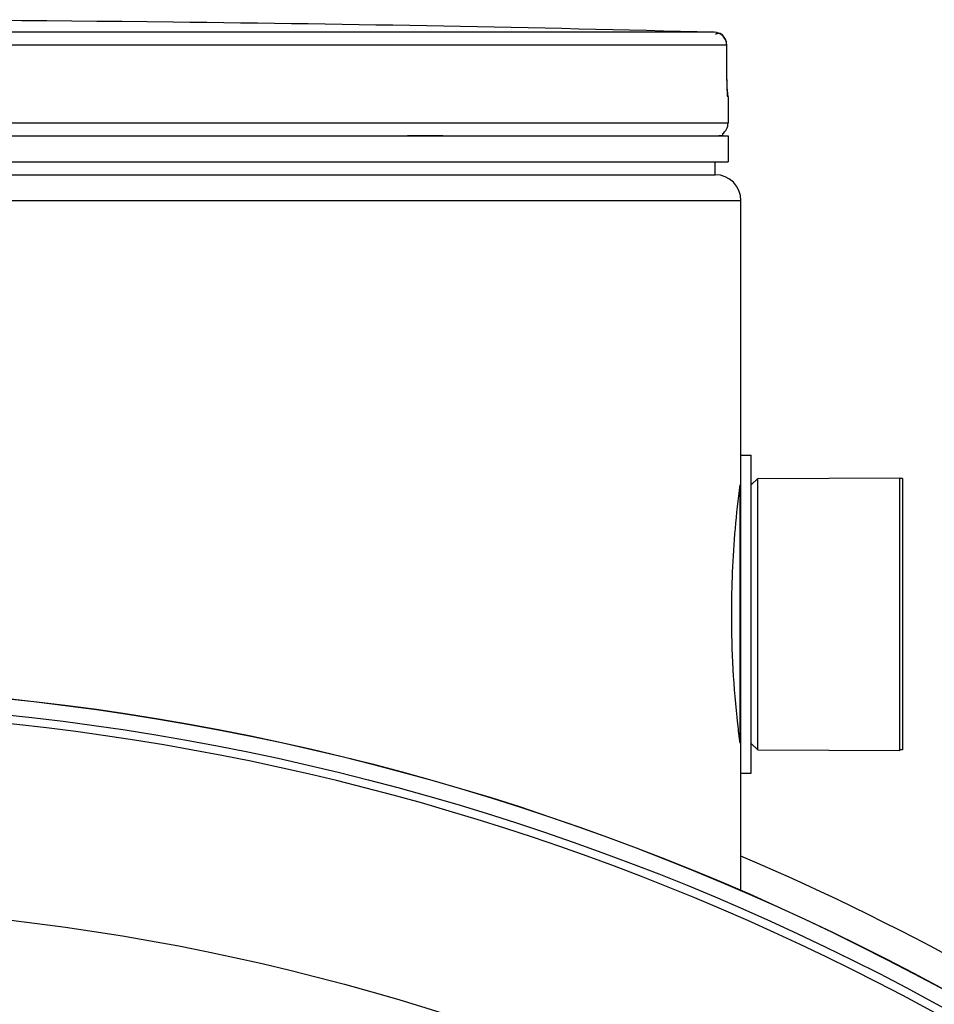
# Model space of a CAD drawing. Header units: millimetres. Extents: x 0 to 297, y 0 to 210.
# Tile 249 of 256: x 58.09 to 60.21, y 159.91 to 162.2. Entities that reach past the tile are written whole.
import ezdxf

# ---------------------------------------------------------------- set-up
doc = ezdxf.new("R2010")
doc.units = ezdxf.units.MM
doc.header["$LTSCALE"] = 16.335
doc.layers.get('0').update_dxf_attribs({"linetype": 'CONTINUOUS'})
doc.layers.add('01_GLOBAL', color=7, linetype='CONTINUOUS')
doc.layers.add('AXES_REF', color=7, linetype='CONTINUOUS')

msp = doc.modelspace()

# ---------------------------------------------------------------- linework, layer by layer
at = {"color": 7, "linetype": 'Continuous'}
for p, q in [((58.3864, 162.1909), (58.3861, 162.191)), ((58.4461, 162.1902), (58.3863, 162.1909)), ((59.7322, 162.0657), (59.7317, 162.1369)), ((59.7322, 162.0595), (59.7322, 162.0669)), ((59.7323, 162.0538), (59.7322, 162.0608)), ((59.7324, 162.0515), (59.7323, 162.0548)), ((59.7325, 162.0462), (59.7324, 162.0526)), ((59.7327, 162.0414), (59.7325, 162.0473)), ((59.7328, 162.0379), (59.7326, 162.0423)), ((59.7329, 162.0347), (59.7327, 162.0387)), ((59.733, 162.0318), (59.7329, 162.0354)), ((59.7332, 162.0292), (59.733, 162.0324)), ((59.7334, 162.0254), (59.7331, 162.0311)), ((59.7333, 162.0261), (59.7332, 162.0281)), ((59.7334, 162.0244), (59.7333, 162.0261)), ((59.7347, 162.0167), (59.7347, 161.956)), ((55.1747, 161.926), (59.7347, 161.926)), ((59.7227, 161.926), (59.7227, 161.9272)), ((59.7347, 161.926), (59.7347, 161.866)), ((55.1747, 161.866), (59.7347, 161.866)), ((59.7047, 161.836), (59.7047, 161.866)), ((55.2047, 161.836), (59.7047, 161.836)), ((59.7647, 160.447), (59.7647, 161.185)), ((59.7647, 161.185), (59.7887, 161.185)), ((59.7887, 160.447), (59.7887, 161.185)), ((59.7887, 161.116), (59.8037, 161.131)), ((59.8037, 161.131), (60.1337, 161.1325)), ((59.8037, 160.501), (59.8037, 161.131)), ((60.1337, 160.4995), (60.1337, 161.1325)), ((59.7887, 160.516), (59.8037, 160.501)), ((59.8037, 160.501), (60.1337, 160.4995)), ((59.7647, 160.447), (59.7887, 160.447))]:
    msp.add_line(p, q, dxfattribs=at)
at = {"color": 9, "linetype": 'Continuous'}
for p, q in [((59.7025, 162.1667), (57.5713, 162.1667)), ((59.7079, 162.1629), (59.7057, 162.1617)), ((59.7105, 162.1639), (59.7085, 162.1632)), ((59.7317, 162.1368), (57.5728, 162.1368)), ((59.7317, 162.1368), (59.7317, 162.137)), ((59.7321, 162.0693), (59.7317, 162.1368)), ((59.7321, 162.0693), (59.7321, 162.0695)), ((59.7347, 162.0167), (59.7342, 162.0167)), ((59.7347, 161.956), (55.1747, 161.956)), ((58.9906, 161.9272), (59.0725, 161.9272)), ((59.713, 161.9272), (59.7227, 161.9272)), ((59.7617, 161.1082), (59.7617, 160.5238))]:
    msp.add_line(p, q, dxfattribs=at)
at = {"color": 7, "linetype": 'Continuous'}
msp.add_lwpolyline([(59.7336, 162.0223), (59.7336, 162.0223), (59.7336, 162.0219), (59.7337, 162.0218), (59.7337, 162.0218), (59.7336, 162.022), (59.7336, 162.0222), (59.7336, 162.0227), (59.7335, 162.0232), (59.7335, 162.0238), (59.7334, 162.0244)], dxfattribs=at)
for radius in [5.8175, 5.817, 5.7797]:
    msp.add_circle((57.4547, 154.834), radius, dxfattribs=at)
for centre, radius, start, end in [((57.4547, 75.541), 86.655, 89.384203, 90.615797), ((57.4547, 75.541), 86.6549, 88.513625, 89.344519), ((59.7017, 162.1368), 0.03, 0.4714, 88.5097), ((59.7047, 162.0167), 0.03, 0, 16.9479), ((59.7047, 161.956), 0.03, 304.2644, 360), ((59.7149, 161.9272), 0.0078, 0, 31.3783), ((57.4547, 154.834), 5.76, 278.27713, 261.72287)]:
    msp.add_arc(centre, radius, start, end, dxfattribs=at)
at = {"color": 9, "linetype": 'Continuous'}
for centre, radius, start, end in [((59.7147, 162.1483), 0.0161, 112.8813, 114.9933), ((59.7136, 162.1515), 0.0128, 101.4114, 104.251)]:
    msp.add_arc(centre, radius, start, end, dxfattribs=at)
for points, knots in [([(59.7142, 162.1642), (59.7137, 162.1643), (59.7127, 162.1643), (59.7116, 162.1641), (59.7111, 162.164)], [0, 0, 0, 0, 0.489837, 1, 1, 1, 1]), ([(59.7178, 162.1634), (59.7172, 162.1636), (59.7161, 162.164), (59.7148, 162.1642), (59.7142, 162.1642)], [0, 0, 0, 0, 0.498239, 1, 1, 1, 1]), ([(59.7317, 162.1368), (59.7317, 162.1421), (59.7291, 162.1522), (59.7224, 162.1614), (59.7178, 162.1634)], [0, 0, 0, 0, 0.515517, 1, 1, 1, 1]), ([(59.7328, 162.0372), (59.7326, 162.0422), (59.7323, 162.0529), (59.7321, 162.0636), (59.7321, 162.0693)], [0, 0, 0, 0, 0.47071, 1, 1, 1, 1]), ([(59.7342, 162.0167), (59.7324, 162.0167), (59.7352, 162.0277), (59.7329, 162.0321), (59.7328, 162.0372)], [0, 0, 0, 0, 0.259531, 1, 1, 1, 1]), ([(59.7342, 162.0167), (59.7342, 162.0176), (59.7341, 162.0195), (59.7338, 162.0213), (59.7337, 162.0223)], [0, 0, 0, 0, 0.485542, 1, 1, 1, 1])]:
    msp.add_open_spline(points, degree=3, knots=knots, dxfattribs=at)
at = {"color": 7, "linetype": 'Continuous'}
for points, knots in [([(59.7432, 160.816), (59.7432, 160.8485), (59.7453, 160.9487), (59.754, 161.0487), (59.7627, 161.1158)], [0, 0, 0, 0, 0.324798, 1, 1, 1, 1]), ([(59.7627, 160.5162), (59.7608, 160.5311), (59.7488, 160.6305), (59.7432, 160.7308), (59.7432, 160.816)], [0, 0, 0, 0, 0.149662, 1, 1, 1, 1])]:
    msp.add_open_spline(points, degree=3, knots=knots, dxfattribs=at)
at = {"layer": '01_GLOBAL', "color": 7, "linetype": 'Continuous'}
for p, q in [((55.2047, 161.836), (59.7047, 161.836)), ((59.7647, 161.185), (59.7647, 161.776)), ((59.7647, 160.1732), (59.7647, 160.447))]:
    msp.add_line(p, q, dxfattribs=at)
at = {"layer": '01_GLOBAL', "color": 9, "linetype": 'Continuous'}
msp.add_line((55.1447, 161.776), (59.7647, 161.776), dxfattribs=at)
at = {"layer": '01_GLOBAL', "color": 7, "linetype": 'Continuous'}
msp.add_arc((59.7047, 161.776), 0.06, 0, 90, dxfattribs=at)
at = {"layer": 'AXES_REF', "color": 7, "linetype": 'Continuous'}
for p, q in [((60.1397, 161.131), (60.1337, 161.131)), ((60.1397, 161.131), (60.1397, 160.501)), ((60.1397, 160.501), (60.1337, 160.501))]:
    msp.add_line(p, q, dxfattribs=at)
at = {"layer": 'AXES_REF', "color": 9, "linetype": 'Continuous'}
msp.add_circle((57.4547, 154.834), 5.3067, dxfattribs=at)
at = {"layer": 'AXES_REF', "color": 7, "linetype": 'Continuous'}
msp.add_arc((57.4547, 154.834), 5.892, 41.68607, 66.91733, dxfattribs=at)

doc.saveas('drawing.dxf')
